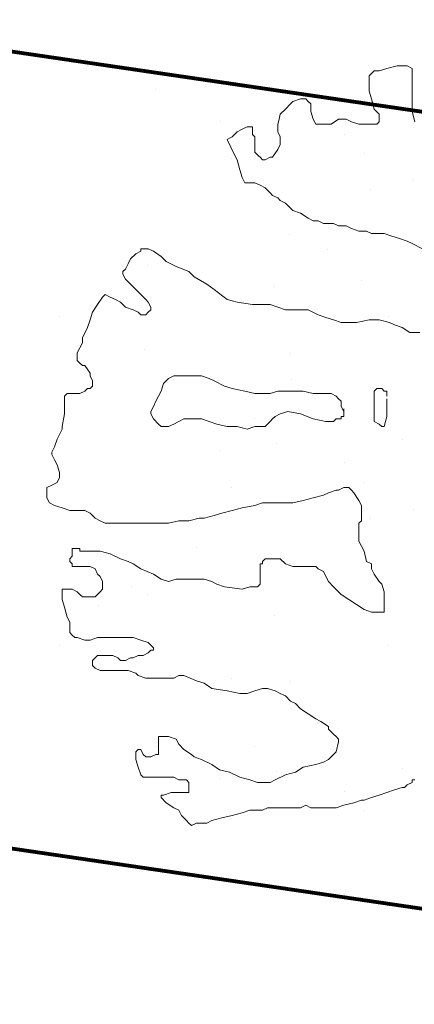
# Model space of a CAD drawing. Header units: millimetres. Extents: x -90830 to 24172, y -102460 to 73669.
# Tile 191 of 198: x 10677 to 11579, y 64617 to 66864. Entities that reach past the tile are written whole.
import ezdxf

# ---------------------------------------------------------------- set-up
doc = ezdxf.new("R2010")
doc.units = ezdxf.units.MM
doc.layers.add('Algemeen01', color=253, linetype='Continuous', lineweight=80)
doc.layers.add('Standard', color=253, linetype='Continuous', lineweight=9)

msp = doc.modelspace()

# ---------------------------------------------------------------- linework, layer by layer
at = {"layer": 'Algemeen01'}
for p, q in [((19211.9, 65536.5), (-5002.8, 69087.8)), ((17626.5, 65769.1), (176.5, 68328.2)), ((17626.5, 65769.1), (496.5, 68281.3)), ((17626.5, 63949.8), (1661.5, 66291.2))]:
    msp.add_line(p, q, dxfattribs=at)
at = {"layer": 'Standard'}
for p, q in [((11487.7, 66747.1), (11481.9, 66741.4)), ((11499.3, 66747.1), (11487.7, 66747.1)), ((11516.6, 66752.9), (11499.3, 66747.1)), ((11539.9, 66758.7), (11516.6, 66752.9)), ((11551.4, 66758.7), (11539.9, 66758.7)), ((11563.1, 66758.7), (11551.4, 66758.7)), ((11574.6, 66752.9), (11563.1, 66758.7)), ((11574.6, 66747.1), (11574.6, 66752.9)), ((11574.6, 66741.4), (11574.6, 66747.1)), ((11481.9, 66741.4), (11476, 66735.6)), ((11476, 66735.6), (11476, 66729.7)), ((11476, 66729.7), (11476, 66718.1)), ((11574.6, 66735.6), (11574.6, 66741.4)), ((11574.6, 66729.7), (11574.6, 66735.6)), ((11574.6, 66723.9), (11574.6, 66729.7)), ((10988.3, 66705.6), (10988.3, 66705.6)), ((11213.3, 66704.1), (11213.3, 66704.1)), ((11476, 66718.1), (11476, 66700.8)), ((11574.6, 66706.5), (11574.6, 66723.9)), ((11574.6, 66689.2), (11574.6, 66706.5)), ((11319.4, 66683.4), (11302, 66677.5)), ((11325.3, 66683.4), (11319.4, 66683.4)), ((11331.1, 66683.4), (11325.3, 66683.4)), ((11336.8, 66677.5), (11331.1, 66683.4)), ((11476, 66700.8), (11481.9, 66683.4)), ((11481.9, 66683.4), (11487.7, 66660.1)), ((11574.6, 66654.4), (11574.6, 66689.2)), ((11284.7, 66660.1), (11273, 66648.6)), ((11296.2, 66671.7), (11284.7, 66660.1)), ((11302, 66677.5), (11296.2, 66671.7)), ((11342.6, 66671.7), (11336.8, 66677.5)), ((11342.6, 66654.4), (11342.6, 66671.7)), ((11487.7, 66660.1), (11499.3, 66648.6)), ((11264.3, 66647.8), (11264.3, 66647.8)), ((11270.2, 66636.9), (11267.3, 66625.3)), ((11273, 66648.6), (11270.2, 66636.9)), ((11348.5, 66636.9), (11342.6, 66654.4)), ((11354.3, 66625.3), (11348.5, 66636.9)), ((11406.4, 66636.9), (11389, 66625.3)), ((11423.8, 66636.9), (11406.4, 66636.9)), ((11435.5, 66631.1), (11423.8, 66636.9)), ((11499.3, 66648.6), (11499.3, 66631.1)), ((11552.3, 66655.3), (11552.3, 66655.3)), ((11580.5, 66631.1), (11574.6, 66654.4)), ((11135.3, 66631.3), (11135.3, 66631.3)), ((11186, 66613.8), (11174.5, 66608)), ((11197.7, 66619.5), (11186, 66613.8)), ((11203.5, 66619.5), (11197.7, 66619.5)), ((11209.2, 66619.5), (11203.5, 66619.5)), ((11209.2, 66608), (11209.2, 66619.5)), ((11267.3, 66625.3), (11267.3, 66608)), ((11365.9, 66625.3), (11354.3, 66625.3)), ((11377.5, 66625.3), (11365.9, 66625.3)), ((11389, 66625.3), (11377.5, 66625.3)), ((11452.9, 66625.3), (11435.5, 66631.1)), ((11458.7, 66625.3), (11452.9, 66625.3)), ((11476, 66625.3), (11458.7, 66625.3)), ((11487.7, 66625.3), (11476, 66625.3)), ((11493.5, 66625.3), (11487.7, 66625.3)), ((11499.3, 66631.1), (11493.5, 66625.3)), ((11157.1, 66593.5), (11151.3, 66590.5)), ((11151.3, 66590.5), (11168.6, 66555.7)), ((11162.9, 66596.4), (11157.1, 66593.5)), ((11168.6, 66602.2), (11162.9, 66596.4)), ((11174.5, 66608), (11168.6, 66602.2)), ((11209.2, 66602.2), (11209.2, 66608)), ((11215, 66596.4), (11209.2, 66602.2)), ((11215, 66584.7), (11215, 66596.4)), ((11267.3, 66608), (11273, 66596.4)), ((11273, 66596.4), (11273, 66578.9)), ((11418.8, 66602.8), (11418.8, 66602.8)), ((11215, 66578.9), (11215, 66584.7)), ((11215, 66573.1), (11215, 66578.9)), ((11215, 66567.4), (11215, 66573.1)), ((11215, 66561.6), (11215, 66567.4)), ((11267.3, 66567.4), (11255.6, 66549.9)), ((11273, 66578.9), (11267.3, 66567.4)), ((11161.5, 66546.6), (11161.5, 66546.6)), ((11168.6, 66555.7), (11174.5, 66544.1)), ((11220.9, 66555.7), (11215, 66561.6)), ((11223.8, 66552.8), (11220.9, 66555.7)), ((11226.7, 66549.9), (11223.8, 66552.8)), ((11232.4, 66544.1), (11226.7, 66549.9)), ((11249.9, 66549.9), (11238.3, 66544.1)), ((11255.6, 66549.9), (11249.9, 66549.9)), ((11466, 66558.6), (11466, 66558.6)), ((11174.5, 66544.1), (11177.4, 66532.5)), ((11177.4, 66532.5), (11180.3, 66521)), ((11238.3, 66544.1), (11232.4, 66544.1)), ((11180.3, 66521), (11186, 66503.5)), ((11186, 66503.5), (11189, 66497.7)), ((11189, 66497.7), (11191.9, 66491.9)), ((11191.9, 66491.9), (11197.7, 66491.9)), ((11197.7, 66491.9), (11209.2, 66491.9)), ((11209.2, 66491.9), (11215, 66491.9)), ((11215, 66491.9), (11226.7, 66486.1)), ((11226.7, 66486.1), (11238.3, 66480.4)), ((11238.3, 66480.4), (11249.9, 66468.7)), ((11578.5, 66496.3), (11578.5, 66496.3)), ((11249.9, 66468.7), (11255.6, 66462.9)), ((11255.6, 66462.9), (11267.3, 66457.1)), ((11267.3, 66457.1), (11273, 66451.3)), ((11478.8, 66476.1), (11478.8, 66476.1)), ((11273, 66451.3), (11284.7, 66445.5)), ((11284.7, 66445.5), (11302, 66428.2)), ((11302, 66428.2), (11319.4, 66422.4)), ((11319.4, 66422.4), (11336.8, 66410.7)), ((11336.8, 66410.7), (11348.5, 66404.9)), ((11348.5, 66404.9), (11360, 66404.9)), ((11360, 66404.9), (11371.7, 66399.2)), ((11371.7, 66399.2), (11383.2, 66399.2)), ((11383.2, 66399.2), (11394.9, 66399.2)), ((11394.9, 66399.2), (11406.4, 66393.4)), ((11406.4, 66393.4), (11423.8, 66393.4)), ((11423.8, 66393.4), (11435.5, 66387.6)), ((11435.5, 66387.6), (11452.9, 66381.7)), ((11293.5, 66373.3), (11293.5, 66373.3)), ((11452.9, 66381.7), (11464.5, 66381.7)), ((11464.5, 66381.7), (11470.2, 66381.7)), ((11470.2, 66381.7), (11481.9, 66375.9)), ((11481.9, 66375.9), (11493.5, 66375.9)), ((11493.5, 66375.9), (11510.8, 66375.9)), ((11510.8, 66375.9), (11528.3, 66370.1)), ((11528.3, 66370.1), (11545.7, 66364.3)), ((11545.7, 66364.3), (11563.1, 66358.5)), ((11563.1, 66358.5), (11574.6, 66352.8)), ((11574.6, 66352.8), (11597.8, 66341.2)), ((10942.5, 66329.5), (10930.8, 66317.9)), ((10932, 66320.8), (10932, 66320.8)), ((10954, 66335.4), (10942.5, 66329.5)), ((10959.9, 66341.2), (10954, 66341.2)), ((10954, 66341.2), (10954, 66335.4)), ((10965.7, 66341.2), (10959.9, 66341.2)), ((10971.4, 66341.2), (10965.7, 66341.2)), ((10983.1, 66335.4), (10971.4, 66341.2)), ((11000.4, 66323.7), (10983.1, 66335.4)), ((11012.1, 66312.2), (11000.4, 66323.7)), ((11382, 66338.8), (11382, 66338.8)), ((10925.1, 66306.4), (10919.3, 66294.7)), ((10930.8, 66317.9), (10925.1, 66306.4)), ((10968.8, 66302.8), (10968.8, 66302.8)), ((11035.3, 66300.6), (11012.1, 66312.2)), ((11064.3, 66288.9), (11035.3, 66300.6)), ((10919.3, 66294.7), (10913.4, 66288.9)), ((10913.4, 66288.9), (10913.4, 66283.1)), ((10913.4, 66283.1), (10919.3, 66271.5)), ((11075.9, 66277.3), (11064.3, 66288.9)), ((11104.9, 66260), (11075.9, 66277.3)), ((10919.3, 66271.5), (10925.1, 66265.8)), ((10925.1, 66265.8), (10954, 66236.7)), ((11122.2, 66248.4), (11104.9, 66260)), ((11260.5, 66254.1), (11260.5, 66254.1)), ((11457.8, 66267.6), (11457.8, 66267.6)), ((10867, 66230.9), (10855.5, 66213.6)), ((10872.9, 66236.7), (10867, 66230.9)), ((10884.5, 66230.9), (10872.9, 66236.7)), ((10896.1, 66225.2), (10884.5, 66230.9)), ((10954, 66236.7), (10965.7, 66225.2)), ((11151.3, 66225.2), (11122.2, 66248.4)), ((10855.5, 66213.6), (10843.8, 66196.1)), ((10907.6, 66219.4), (10896.1, 66225.2)), ((10919.3, 66207.7), (10907.6, 66219.4)), ((10936.7, 66201.9), (10919.3, 66207.7)), ((10965.7, 66225.2), (10971.4, 66219.4)), ((10971.4, 66219.4), (10977.3, 66207.7)), ((10977.3, 66207.7), (10977.3, 66201.9)), ((11174.5, 66219.4), (11151.3, 66225.2)), ((11209.2, 66213.6), (11174.5, 66219.4)), ((11238.3, 66213.6), (11209.2, 66213.6)), ((11249.9, 66213.6), (11238.3, 66213.6)), ((11267.3, 66207.7), (11249.9, 66213.6)), ((11284.7, 66201.9), (11267.3, 66207.7)), ((10769.3, 66186.6), (10769.3, 66186.6)), ((10843.8, 66196.1), (10838.1, 66178.8)), ((10948.3, 66196.1), (10936.7, 66201.9)), ((10954, 66190.3), (10948.3, 66196.1)), ((10965.7, 66190.3), (10954, 66190.3)), ((10971.4, 66196.1), (10965.7, 66190.3)), ((10977.3, 66201.9), (10971.4, 66196.1)), ((11307.9, 66201.9), (11284.7, 66201.9)), ((11336.8, 66201.9), (11307.9, 66201.9)), ((11360, 66190.3), (11336.8, 66201.9)), ((11377.5, 66184.6), (11360, 66190.3)), ((11519.3, 66186.6), (11519.3, 66186.6)), ((10838.1, 66178.8), (10832.3, 66161.4)), ((11394.9, 66178.8), (11377.5, 66184.6)), ((11412.3, 66173), (11394.9, 66178.8)), ((11429.6, 66173), (11412.3, 66173)), ((11447, 66173), (11429.6, 66173)), ((11476, 66178.8), (11447, 66173)), ((11499.3, 66178.8), (11476, 66178.8)), ((11522.5, 66173), (11499.3, 66178.8)), ((11534, 66167.2), (11522.5, 66173)), ((11551.4, 66161.4), (11534, 66167.2)), ((10832.3, 66161.4), (10820.7, 66138.2)), ((11568.9, 66149.7), (11551.4, 66161.4)), ((11592.1, 66149.7), (11568.9, 66149.7)), ((10820.7, 66126.6), (10814.9, 66114.9)), ((10820.7, 66138.2), (10820.7, 66126.6)), ((10814.9, 66114.9), (10809.1, 66103.3)), ((10809.1, 66103.3), (10809.1, 66097.6)), ((10809.1, 66097.6), (10809.1, 66086)), ((10962, 66110.8), (10962, 66110.8)), ((11297.3, 66102.6), (11297.3, 66102.6)), ((10809.1, 66086), (10814.9, 66080.2)), ((10814.9, 66080.2), (10820.7, 66074.4)), ((10820.7, 66074.4), (10826.4, 66074.4)), ((10826.4, 66074.4), (10838.1, 66056.9)), ((10838.1, 66056.9), (10838.1, 66051.2)), ((10838.1, 66051.2), (10843.8, 66039.6)), ((11029.5, 66051.2), (11017.8, 66045.4)), ((11052.7, 66051.2), (11029.5, 66051.2)), ((11064.3, 66051.2), (11052.7, 66051.2)), ((11075.9, 66051.2), (11064.3, 66051.2)), ((11093.3, 66051.2), (11075.9, 66051.2)), ((11110.7, 66045.4), (11093.3, 66051.2)), ((10843.8, 66027.9), (10838.1, 66022.1)), ((10843.8, 66039.6), (10843.8, 66027.9)), ((11006.3, 66033.7), (11000.4, 66016.3)), ((11017.8, 66045.4), (11006.3, 66033.7)), ((11122.2, 66039.6), (11110.7, 66045.4)), ((11145.4, 66027.9), (11122.2, 66039.6)), ((11162.9, 66022.1), (11145.4, 66027.9)), ((11299.5, 66042.6), (11299.5, 66042.6)), ((10785.9, 66010.6), (10780, 66004.8)), ((10791.7, 66010.6), (10785.9, 66010.6)), ((10803.3, 66010.6), (10791.7, 66010.6)), ((10809.1, 66010.6), (10803.3, 66010.6)), ((10814.9, 66010.6), (10809.1, 66010.6)), ((10826.4, 66016.3), (10814.9, 66010.6)), ((10832.3, 66022.1), (10826.4, 66016.3)), ((10838.1, 66022.1), (10832.3, 66022.1)), ((11000.4, 66016.3), (10988.9, 65993.2)), ((11191.9, 66016.3), (11162.9, 66022.1)), ((11215, 66010.6), (11191.9, 66016.3)), ((11232.4, 66010.6), (11215, 66010.6)), ((11249.9, 66010.6), (11232.4, 66010.6)), ((11267.3, 66016.3), (11249.9, 66010.6)), ((11284.7, 66016.3), (11267.3, 66016.3)), ((11302, 66016.3), (11284.7, 66016.3)), ((11325.3, 66016.3), (11302, 66016.3)), ((11348.5, 66010.6), (11325.3, 66016.3)), ((11360, 66010.6), (11348.5, 66010.6)), ((11377.5, 66010.6), (11360, 66010.6)), ((11389, 66010.6), (11377.5, 66010.6)), ((11400.7, 66004.8), (11389, 66010.6)), ((11493.5, 66022.1), (11487.7, 66016.3)), ((11487.7, 66016.3), (11487.7, 66004.8)), ((11505.1, 66022.1), (11493.5, 66022.1)), ((11510.8, 66016.3), (11505.1, 66022.1)), ((11516.6, 66016.3), (11510.8, 66016.3)), ((11516.6, 66010.6), (11516.6, 66016.3)), ((11516.6, 66004.8), (11516.6, 66010.6)), ((10780, 66004.8), (10780, 65999)), ((10780, 65999), (10780, 65987.4)), ((10780, 65987.4), (10780, 65975.7)), ((10988.9, 65993.2), (10983.1, 65981.5)), ((11406.4, 65999), (11400.7, 66004.8)), ((11412.3, 65993.2), (11406.4, 65999)), ((11412.3, 65987.4), (11412.3, 65993.2)), ((11412.3, 65981.5), (11412.3, 65987.4)), ((11487.7, 66004.8), (11487.7, 65987.4)), ((11487.7, 65987.4), (11487.7, 65964.2)), ((11516.6, 65993.2), (11516.6, 65999)), ((11516.6, 65981.5), (11516.6, 65993.2)), ((10780, 65964.2), (10774.3, 65935.1)), ((10780, 65975.7), (10780, 65964.2)), ((10983.1, 65981.5), (10977.3, 65969.9)), ((10977.3, 65969.9), (10977.3, 65964.2)), ((10977.3, 65964.2), (10983.1, 65952.6)), ((11261.5, 65958.4), (11273, 65964.2)), ((11273, 65964.2), (11290.5, 65969.9)), ((11290.5, 65969.9), (11319.4, 65964.2)), ((11319.4, 65964.2), (11348.5, 65952.6)), ((11418.1, 65969.9), (11412.3, 65981.5)), ((11418.1, 65969.9), (11418.1, 65975.7)), ((11418.1, 65958.4), (11418.1, 65969.9)), ((11418.1, 65958.4), (11418.1, 65969.9)), ((11487.7, 65964.2), (11487.7, 65946.7)), ((11516.6, 65975.7), (11516.6, 65981.5)), ((11516.6, 65958.4), (11516.6, 65975.7)), ((10983.1, 65952.6), (10994.6, 65940.9)), ((10988.3, 65955.6), (10988.3, 65955.6)), ((10994.6, 65940.9), (11000.4, 65935.1)), ((11017.8, 65935.1), (11029.5, 65940.9)), ((11029.5, 65940.9), (11052.7, 65952.6)), ((11052.7, 65952.6), (11070.1, 65952.6)), ((11070.1, 65952.6), (11093.3, 65952.6)), ((11093.3, 65952.6), (11110.7, 65946.7)), ((11110.7, 65946.7), (11128, 65940.9)), ((11128, 65940.9), (11151.3, 65935.1)), ((11213.3, 65954.1), (11213.3, 65954.1)), ((11238.3, 65935.1), (11249.9, 65946.7)), ((11249.9, 65946.7), (11255.6, 65952.6)), ((11255.6, 65952.6), (11261.5, 65958.4)), ((11348.5, 65952.6), (11377.5, 65946.7)), ((11377.5, 65946.7), (11394.9, 65946.7)), ((11394.9, 65946.7), (11400.7, 65952.6)), ((11400.7, 65952.6), (11406.4, 65952.6)), ((11406.4, 65952.6), (11412.3, 65952.6)), ((11412.3, 65952.6), (11412.3, 65958.4)), ((11412.3, 65958.4), (11418.1, 65958.4)), ((11487.7, 65946.7), (11499.3, 65940.9)), ((11499.3, 65940.9), (11505.1, 65935.1)), ((11510.8, 65935.1), (11516.6, 65958.4)), ((10774.3, 65929.3), (10762.7, 65906.2)), ((10774.3, 65935.1), (10774.3, 65929.3)), ((11000.4, 65935.1), (11017.8, 65935.1)), ((11151.3, 65935.1), (11174.5, 65935.1)), ((11174.5, 65935.1), (11197.7, 65929.3)), ((11197.7, 65929.3), (11215, 65935.1)), ((11215, 65935.1), (11232.4, 65935.1)), ((11232.4, 65935.1), (11238.3, 65935.1)), ((11505.1, 65935.1), (11510.8, 65935.1)), ((10762.7, 65906.2), (10756.8, 65888.7)), ((11264.3, 65897.8), (11264.3, 65897.8)), ((11552.3, 65905.3), (11552.3, 65905.3)), ((10756.8, 65888.7), (10751.1, 65877.2)), ((10751.1, 65877.2), (10751.1, 65871.4)), ((10751.1, 65871.4), (10756.8, 65859.7)), ((11135.3, 65881.3), (11135.3, 65881.3)), ((10756.8, 65859.7), (10762.7, 65848.1)), ((10762.7, 65848.1), (10768.5, 65830.8)), ((11418.8, 65852.8), (11418.8, 65852.8)), ((10768.5, 65830.8), (10768.5, 65825)), ((10762.7, 65807.5), (10751.1, 65801.7)), ((10768.5, 65819.2), (10762.7, 65807.5)), ((10768.5, 65825), (10768.5, 65819.2)), ((11466, 65808.6), (11466, 65808.6)), ((10751.1, 65801.7), (10739.4, 65796)), ((10739.4, 65796), (10739.4, 65778.5)), ((11161.5, 65796.6), (11161.5, 65796.6)), ((11371.7, 65778.5), (11383.2, 65784.4)), ((11383.2, 65784.4), (11400.7, 65790.2)), ((11400.7, 65790.2), (11406.4, 65790.2)), ((11406.4, 65790.2), (11418.1, 65796)), ((11418.1, 65796), (11429.6, 65796)), ((11429.6, 65796), (11435.5, 65790.2)), ((11435.5, 65790.2), (11441.3, 65784.4)), ((11441.3, 65784.4), (11452.9, 65766.9)), ((10739.4, 65778.5), (10739.4, 65772.7)), ((10739.4, 65772.7), (10745.3, 65761.1)), ((10745.3, 65761.1), (10756.8, 65755.3)), ((11215, 65755.3), (11232.4, 65761.1)), ((11232.4, 65761.1), (11255.6, 65761.1)), ((11255.6, 65761.1), (11278.9, 65761.1)), ((11278.9, 65761.1), (11302, 65761.1)), ((11302, 65761.1), (11325.3, 65766.9)), ((11325.3, 65766.9), (11348.5, 65772.7)), ((11348.5, 65772.7), (11371.7, 65778.5)), ((11452.9, 65766.9), (11458.7, 65755.3)), ((10756.8, 65755.3), (10774.3, 65749.6)), ((10774.3, 65749.6), (10791.7, 65743.8)), ((10791.7, 65743.8), (10797.5, 65743.8)), ((10797.5, 65743.8), (10803.3, 65743.8)), ((10803.3, 65743.8), (10814.9, 65743.8)), ((10814.9, 65743.8), (10826.4, 65743.8)), ((10826.4, 65743.8), (10838.1, 65738)), ((10828.5, 65746.3), (10828.5, 65746.3)), ((10838.1, 65738), (10849.7, 65726.3)), ((11122.2, 65732.2), (11139.7, 65738)), ((11139.7, 65738), (11162.9, 65743.8)), ((11162.9, 65743.8), (11186, 65749.6)), ((11186, 65749.6), (11215, 65755.3)), ((11458.7, 65755.3), (11458.7, 65743.8)), ((11458.7, 65743.8), (11458.7, 65720.5)), ((11578.5, 65746.3), (11578.5, 65746.3)), ((10849.7, 65726.3), (10861.3, 65720.5)), ((10861.3, 65720.5), (10872.9, 65714.7)), ((10872.9, 65714.7), (10913.4, 65714.7)), ((10913.4, 65714.7), (10936.7, 65714.7)), ((10936.7, 65714.7), (10948.3, 65714.7)), ((10948.3, 65714.7), (10971.4, 65714.7)), ((10971.4, 65714.7), (11000.4, 65714.7)), ((11000.4, 65714.7), (11017.8, 65714.7)), ((11017.8, 65714.7), (11041, 65720.5)), ((11041, 65720.5), (11064.3, 65720.5)), ((11064.3, 65720.5), (11087.5, 65726.3)), ((11087.5, 65726.3), (11099, 65726.3)), ((11099, 65726.3), (11122.2, 65732.2)), ((11458.7, 65720.5), (11452.9, 65714.7)), ((11452.9, 65714.7), (11452.9, 65703.2)), ((11478.8, 65726.1), (11478.8, 65726.1)), ((11452.9, 65703.2), (11452.9, 65674.1)), ((11452.9, 65674.1), (11458.7, 65662.6)), ((10803.3, 65656.8), (10797.5, 65656.8)), ((10797.5, 65656.8), (10797.5, 65651)), ((10797.5, 65651), (10797.5, 65645.2)), ((10809.1, 65656.8), (10803.3, 65656.8)), ((10814.9, 65656.8), (10809.1, 65656.8)), ((10814.9, 65651), (10814.9, 65656.8)), ((10820.7, 65651), (10814.9, 65651)), ((10838.1, 65651), (10820.7, 65651)), ((10861.3, 65651), (10838.1, 65651)), ((10884.5, 65645.2), (10861.3, 65651)), ((10867.5, 65649.6), (10867.5, 65649.6)), ((11082, 65660.1), (11082, 65660.1)), ((11458.7, 65662.6), (11464.5, 65651)), ((11464.5, 65651), (11470.2, 65627.7)), ((10797.5, 65639.3), (10791.7, 65633.5)), ((10791.7, 65633.5), (10791.7, 65627.7)), ((10791.7, 65627.7), (10797.5, 65622)), ((10797.5, 65645.2), (10797.5, 65639.3)), ((10907.6, 65633.5), (10884.5, 65645.2)), ((10925.1, 65627.7), (10907.6, 65633.5)), ((10936.7, 65622), (10925.1, 65627.7)), ((11238.3, 65633.5), (11232.4, 65627.7)), ((11232.4, 65627.7), (11232.4, 65622)), ((11249.9, 65633.5), (11238.3, 65633.5)), ((11255.6, 65633.5), (11249.9, 65633.5)), ((11261.5, 65633.5), (11255.6, 65633.5)), ((11273, 65633.5), (11261.5, 65633.5)), ((11284.7, 65622), (11273, 65633.5)), ((11293.5, 65623.3), (11293.5, 65623.3)), ((11470.2, 65627.7), (11481.9, 65622)), ((10797.5, 65622), (10797.5, 65616.2)), ((10797.5, 65616.2), (10803.3, 65616.2)), ((10803.3, 65616.2), (10809.1, 65616.2)), ((10809.1, 65616.2), (10814.9, 65616.2)), ((10814.9, 65616.2), (10826.4, 65616.2)), ((10826.4, 65616.2), (10838.1, 65616.2)), ((10838.1, 65616.2), (10849.7, 65610.4)), ((10849.7, 65610.4), (10855.5, 65598.7)), ((10954, 65610.4), (10936.7, 65622)), ((10983.1, 65598.7), (10954, 65610.4)), ((11232.4, 65622), (11226.7, 65622)), ((11226.7, 65622), (11226.7, 65616.2)), ((11226.7, 65616.2), (11226.7, 65604.5)), ((11226.7, 65604.5), (11226.7, 65592.9)), ((11302, 65616.2), (11284.7, 65622)), ((11313.7, 65616.2), (11302, 65616.2)), ((11331.1, 65616.2), (11313.7, 65616.2)), ((11342.6, 65616.2), (11331.1, 65616.2)), ((11354.3, 65616.2), (11342.6, 65616.2)), ((11360, 65610.4), (11354.3, 65616.2)), ((11371.7, 65604.5), (11360, 65610.4)), ((11377.5, 65592.9), (11371.7, 65604.5)), ((11481.9, 65622), (11481.9, 65610.4)), ((11481.9, 65610.4), (11487.7, 65598.7)), ((10855.5, 65598.7), (10861.3, 65592.9)), ((10861.3, 65592.9), (10867, 65581.4)), ((10867, 65581.4), (10867, 65575.6)), ((11000.4, 65587.1), (10983.1, 65598.7)), ((11017.8, 65581.4), (11000.4, 65587.1)), ((11035.3, 65587.1), (11017.8, 65581.4)), ((11058.4, 65587.1), (11035.3, 65587.1)), ((11075.9, 65587.1), (11058.4, 65587.1)), ((11099, 65587.1), (11075.9, 65587.1)), ((11116.5, 65581.4), (11099, 65587.1)), ((11128, 65575.6), (11116.5, 65581.4)), ((11130.8, 65579.1), (11130.8, 65579.1)), ((11226.7, 65592.9), (11226.7, 65575.6)), ((11383.2, 65581.4), (11377.5, 65592.9)), ((11382, 65588.8), (11382, 65588.8)), ((11394.9, 65569.8), (11383.2, 65581.4)), ((11487.7, 65598.7), (11499.3, 65581.4)), ((11499.3, 65581.4), (11505.1, 65575.6)), ((10797.5, 65564), (10774.3, 65564)), ((10774.3, 65564), (10774.3, 65558.2)), ((10774.3, 65558.2), (10774.3, 65540.7)), ((10809.1, 65558.2), (10797.5, 65564)), ((10814.9, 65552.3), (10809.1, 65558.2)), ((10861.3, 65558.2), (10849.7, 65546.5)), ((10867, 65564), (10861.3, 65558.2)), ((10867, 65575.6), (10867, 65564)), ((10932, 65570.8), (10932, 65570.8)), ((11145.4, 65569.8), (11128, 65575.6)), ((11186, 65564), (11145.4, 65569.8)), ((11203.5, 65569.8), (11186, 65564)), ((11220.9, 65569.8), (11203.5, 65569.8)), ((11226.7, 65575.6), (11220.9, 65569.8)), ((11406.4, 65558.2), (11394.9, 65569.8)), ((11412.3, 65552.3), (11406.4, 65558.2)), ((11505.1, 65575.6), (11510.8, 65558.2)), ((11510.8, 65558.2), (11510.8, 65546.5)), ((10774.3, 65540.7), (10780, 65523.4)), ((10820.7, 65546.5), (10814.9, 65552.3)), ((10832.3, 65546.5), (10820.7, 65546.5)), ((10843.8, 65546.5), (10832.3, 65546.5)), ((10849.7, 65546.5), (10843.8, 65546.5)), ((10968.8, 65552.8), (10968.8, 65552.8)), ((11429.6, 65540.7), (11412.3, 65552.3)), ((11447, 65529.2), (11429.6, 65540.7)), ((11510.8, 65546.5), (11510.8, 65535)), ((11510.8, 65535), (11510.8, 65523.4)), ((10780, 65523.4), (10785.9, 65500.1)), ((10857, 65525.8), (10857, 65525.8)), ((11464.5, 65517.5), (11447, 65529.2)), ((11457.8, 65517.6), (11457.8, 65517.6)), ((11481.9, 65511.7), (11464.5, 65517.5)), ((11499.3, 65511.7), (11481.9, 65511.7)), ((11510.8, 65511.7), (11499.3, 65511.7)), ((11510.8, 65523.4), (11510.8, 65517.5)), ((11510.8, 65517.5), (11510.8, 65511.7)), ((10785.9, 65500.1), (10791.7, 65488.6)), ((10791.7, 65488.6), (10791.7, 65482.8)), ((11260.5, 65504.1), (11260.5, 65504.1)), ((10791.7, 65482.8), (10791.7, 65471.2)), ((10791.7, 65471.2), (10791.7, 65465.3)), ((10791.7, 65465.3), (10797.5, 65459.5)), ((10797.5, 65459.5), (10803.3, 65453.7)), ((10803.3, 65453.7), (10809.1, 65453.7)), ((10809.1, 65453.7), (10826.4, 65448)), ((10826.4, 65448), (10838.1, 65448)), ((10838.1, 65448), (10855.5, 65453.7)), ((10855.5, 65453.7), (10878.7, 65453.7)), ((10878.7, 65453.7), (10896.1, 65453.7)), ((10896.1, 65453.7), (10919.3, 65453.7)), ((10919.3, 65453.7), (10936.7, 65453.7)), ((10936.7, 65453.7), (10954, 65448)), ((10954, 65448), (10971.4, 65442.2)), ((10769.3, 65436.6), (10769.3, 65436.6)), ((10971.4, 65442.2), (10977.3, 65436.4)), ((10977.3, 65424.7), (10971.4, 65418.9)), ((10977.3, 65436.4), (10983.1, 65430.5)), ((10983.1, 65424.7), (10977.3, 65424.7)), ((10983.1, 65430.5), (10983.1, 65424.7)), ((11519.3, 65436.6), (11519.3, 65436.6)), ((10849.7, 65407.4), (10843.8, 65401.6)), ((10843.8, 65401.6), (10843.8, 65395.8)), ((10855.5, 65413.1), (10849.7, 65407.4)), ((10867, 65413.1), (10855.5, 65413.1)), ((10884.5, 65413.1), (10867, 65413.1)), ((10890.3, 65413.1), (10884.5, 65413.1)), ((10901.9, 65407.4), (10890.3, 65413.1)), ((10907.6, 65401.6), (10901.9, 65407.4)), ((10913.4, 65401.6), (10907.6, 65401.6)), ((10919.3, 65401.6), (10913.4, 65401.6)), ((10930.8, 65407.4), (10919.3, 65401.6)), ((10936.7, 65407.4), (10930.8, 65407.4)), ((10948.3, 65413.1), (10936.7, 65407.4)), ((10954, 65413.1), (10948.3, 65413.1)), ((10959.9, 65413.1), (10954, 65413.1)), ((10971.4, 65418.9), (10959.9, 65413.1)), ((10843.8, 65395.8), (10843.8, 65390)), ((10843.8, 65390), (10849.7, 65384.2)), ((10849.7, 65384.2), (10861.3, 65378.3)), ((10861.3, 65378.3), (10872.9, 65378.3)), ((10872.9, 65378.3), (10884.5, 65378.3)), ((10884.5, 65378.3), (10890.3, 65378.3)), ((10890.3, 65378.3), (10896.1, 65378.3)), ((10896.1, 65378.3), (10919.3, 65378.3)), ((10919.3, 65378.3), (10925.1, 65378.3)), ((10925.1, 65378.3), (10942.5, 65372.5)), ((10942.5, 65372.5), (10948.3, 65366.8)), ((10948.3, 65366.8), (10965.7, 65361)), ((10962, 65360.8), (10962, 65360.8)), ((10965.7, 65361), (10988.9, 65361)), ((10988.9, 65361), (11006.3, 65361)), ((11006.3, 65361), (11017.8, 65361)), ((11017.8, 65361), (11029.5, 65361)), ((11029.5, 65361), (11041, 65366.8)), ((11041, 65366.8), (11052.7, 65366.8)), ((11052.7, 65366.8), (11081.6, 65355.2)), ((11081.6, 65355.2), (11099, 65349.4)), ((11160.8, 65360.8), (11160.8, 65360.8)), ((11099, 65349.4), (11116.5, 65337.7)), ((11116.5, 65337.7), (11151.3, 65331.9)), ((11151.3, 65331.9), (11180.3, 65326.1)), ((11197.7, 65326.1), (11215, 65331.9)), ((11215, 65331.9), (11232.4, 65337.7)), ((11232.4, 65337.7), (11244.1, 65337.7)), ((11244.1, 65337.7), (11261.5, 65331.9)), ((11261.5, 65331.9), (11273, 65326.1)), ((11297.3, 65352.6), (11297.3, 65352.6)), ((11180.3, 65326.1), (11197.7, 65326.1)), ((11273, 65326.1), (11284.7, 65320.4)), ((11284.7, 65320.4), (11296.2, 65308.8)), ((11296.2, 65308.8), (11307.9, 65303)), ((11299.5, 65292.6), (11299.5, 65292.6)), ((11307.9, 65303), (11319.4, 65291.3)), ((11319.4, 65291.3), (11336.8, 65279.8)), ((11336.8, 65279.8), (11354.3, 65268.2)), ((11354.3, 65268.2), (11365.9, 65262.4)), ((11365.9, 65262.4), (11383.2, 65250.7)), ((11383.2, 65250.7), (11383.2, 65244.9)), ((11383.2, 65244.9), (11394.9, 65233.4)), ((11006.3, 65227.6), (10994.6, 65227.6)), ((10994.6, 65227.6), (10994.6, 65221.8)), ((10994.6, 65221.8), (10994.6, 65210.2)), ((11017.8, 65227.6), (11006.3, 65227.6)), ((11035.3, 65221.8), (11017.8, 65227.6)), ((11041, 65210.2), (11035.3, 65221.8)), ((11394.9, 65233.4), (11400.7, 65227.6)), ((11400.7, 65227.6), (11406.4, 65221.8)), ((11406.4, 65221.8), (11406.4, 65216)), ((10948.3, 65198.5), (10942.5, 65192.8)), ((10954, 65198.5), (10948.3, 65198.5)), ((10959.9, 65187), (10954, 65198.5)), ((10988.3, 65205.6), (10988.3, 65205.6)), ((10994.6, 65210.2), (10994.6, 65198.5)), ((10994.6, 65198.5), (10994.6, 65187)), ((11052.7, 65198.5), (11041, 65210.2)), ((11070.1, 65187), (11052.7, 65198.5)), ((11213.3, 65204.1), (11213.3, 65204.1)), ((11406.4, 65216), (11400.7, 65192.8)), ((10942.5, 65192.8), (10942.5, 65175.4)), ((10942.5, 65175.4), (10948.3, 65157.9)), ((10965.7, 65181.2), (10959.9, 65187)), ((10977.3, 65181.2), (10965.7, 65181.2)), ((10988.9, 65187), (10977.3, 65181.2)), ((10994.6, 65187), (10988.9, 65187)), ((11075.9, 65181.2), (11070.1, 65187)), ((11093.3, 65175.4), (11075.9, 65181.2)), ((11116.5, 65163.7), (11093.3, 65175.4)), ((11383.2, 65175.4), (11371.7, 65169.5)), ((11389, 65181.2), (11383.2, 65175.4)), ((11400.7, 65192.8), (11389, 65181.2)), ((10948.3, 65157.9), (10954, 65140.6)), ((11133.9, 65152.2), (11116.5, 65163.7)), ((11157.1, 65146.4), (11133.9, 65152.2)), ((11325.3, 65157.9), (11307.9, 65146.4)), ((11354.3, 65163.7), (11325.3, 65157.9)), ((11371.7, 65169.5), (11354.3, 65163.7)), ((11552.3, 65155.3), (11552.3, 65155.3)), ((10954, 65140.6), (10959.9, 65134.8)), ((10959.9, 65134.8), (10977.3, 65134.8)), ((10977.3, 65134.8), (10994.6, 65134.8)), ((10994.6, 65134.8), (11012.1, 65134.8)), ((11012.1, 65134.8), (11029.5, 65134.8)), ((11029.5, 65134.8), (11041, 65129)), ((11041, 65129), (11058.4, 65129)), ((11058.4, 65129), (11064.3, 65123.2)), ((11135.3, 65131.3), (11135.3, 65131.3)), ((11180.3, 65134.8), (11157.1, 65146.4)), ((11203.5, 65129), (11180.3, 65134.8)), ((11220.9, 65123.2), (11203.5, 65129)), ((11261.5, 65129), (11249.9, 65123.2)), ((11284.7, 65140.6), (11261.5, 65129)), ((11264.3, 65147.8), (11264.3, 65147.8)), ((11307.9, 65146.4), (11284.7, 65140.6)), ((11574.6, 65123.2), (11574.6, 65129)), ((11574.6, 65129), (11580.5, 65129)), ((11064.3, 65123.2), (11064.3, 65105.8)), ((11238.3, 65123.2), (11220.9, 65123.2)), ((11249.9, 65123.2), (11238.3, 65123.2)), ((11534, 65105.8), (11551.4, 65111.5)), ((11551.4, 65111.5), (11557.2, 65111.5)), ((11557.2, 65111.5), (11563.1, 65117.3)), ((11563.1, 65117.3), (11574.6, 65123.2)), ((11006.3, 65094.2), (11000.4, 65094.2)), ((11000.4, 65094.2), (11000.4, 65088.4)), ((11000.4, 65088.4), (11012.1, 65076.7)), ((11023.7, 65100), (11006.3, 65094.2)), ((11029.5, 65100), (11023.7, 65100)), ((11035.3, 65100), (11029.5, 65100)), ((11041, 65100), (11035.3, 65100)), ((11052.7, 65100), (11041, 65100)), ((11064.3, 65100), (11052.7, 65100)), ((11064.3, 65105.8), (11064.3, 65100)), ((11418.8, 65102.8), (11418.8, 65102.8)), ((11464.5, 65082.5), (11481.9, 65088.4)), ((11481.9, 65088.4), (11499.3, 65094.2)), ((11499.3, 65094.2), (11516.6, 65100)), ((11516.6, 65100), (11534, 65105.8)), ((11012.1, 65076.7), (11029.5, 65065.2)), ((11029.5, 65065.2), (11041, 65059.4)), ((11232.4, 65059.4), (11244.1, 65065.2)), ((11244.1, 65065.2), (11261.5, 65065.2)), ((11261.5, 65065.2), (11273, 65065.2)), ((11273, 65065.2), (11284.7, 65065.2)), ((11284.7, 65065.2), (11302, 65065.2)), ((11302, 65065.2), (11319.4, 65065.2)), ((11319.4, 65065.2), (11331.1, 65070.9)), ((11331.1, 65070.9), (11342.6, 65065.2)), ((11342.6, 65065.2), (11365.9, 65065.2)), ((11365.9, 65065.2), (11383.2, 65065.2)), ((11383.2, 65065.2), (11400.7, 65065.2)), ((11400.7, 65065.2), (11418.1, 65070.9)), ((11418.1, 65070.9), (11441.3, 65076.7)), ((11441.3, 65076.7), (11458.7, 65082.5)), ((11458.7, 65082.5), (11464.5, 65082.5)), ((11041, 65059.4), (11046.9, 65047.8)), ((11046.9, 65047.8), (11052.7, 65042)), ((11052.7, 65042), (11058.4, 65036.1)), ((11116.5, 65036.1), (11139.7, 65042)), ((11139.7, 65042), (11162.9, 65047.8)), ((11161.5, 65046.6), (11161.5, 65046.6)), ((11162.9, 65047.8), (11186, 65053.6)), ((11186, 65053.6), (11203.5, 65059.4)), ((11203.5, 65059.4), (11215, 65059.4)), ((11215, 65059.4), (11232.4, 65059.4)), ((11466, 65058.6), (11466, 65058.6)), ((11058.4, 65036.1), (11064.3, 65030.3)), ((11064.3, 65030.3), (11070.1, 65024.5)), ((11070.1, 65024.5), (11081.6, 65030.3)), ((11081.6, 65030.3), (11087.5, 65030.3)), ((11087.5, 65030.3), (11104.9, 65030.3)), ((11104.9, 65030.3), (11116.5, 65036.1))]:
    msp.add_line(p, q, dxfattribs=at)

doc.saveas('drawing.dxf')
